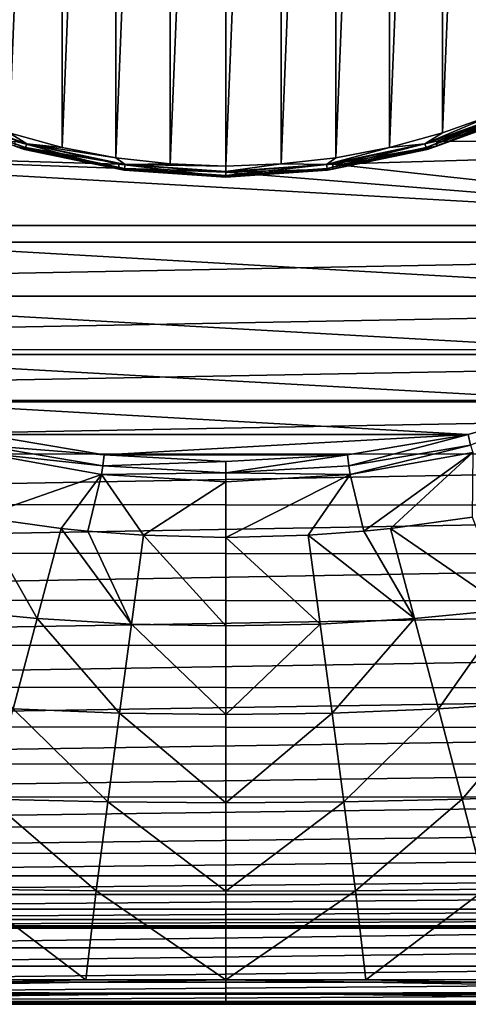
# Model space of a CAD drawing. Header units: metres. Extents: x -134 to 34, y -216 to -20.
# Tile 3 of 72: x -103 to -97, y -216 to -203. Entities that reach past the tile are written whole.
import ezdxf

# ---------------------------------------------------------------- set-up
doc = ezdxf.new("R2010")
doc.units = ezdxf.units.M
doc.layers.add('solid_ORA_A175_SW0003', color=7, linetype='CONTINUOUS')

msp = doc.modelspace()

# ---------------------------------------------------------------- linework, layer by layer
at = {"layer": 'solid_ORA_A175_SW0003'}
for points in [[(-118.5, -205.517151, 13.180001), (-81.5, -205.517151, 13.180001), (-81.5, -175.5159, 13.180001)], [(-118.5, -175.5159, 13.180001), (-118.5, -205.517151, 13.180001), (-81.5, -175.5159, 13.180001)], [(-101.444618, -204.409668, 0.096868), (-101.444618, -186.85759, -4.606199), (-100.728615, -186.775711, -4.628137)], [(-100.728615, -204.491547, 0.118805), (-101.444618, -204.409668, 0.096868), (-100.728615, -186.775711, -4.628137)], [(-100.728615, -204.491547, 0.118805), (-100, -186.747101, -4.635801), (-100, -204.520142, 0.126469)], [(-100.728615, -204.491547, 0.118805), (-100.728615, -186.775711, -4.628137), (-100, -186.747101, -4.635801)], [(-100, -186.747101, -4.635801), (-99.271385, -186.775711, -4.628137), (-100, -204.520142, 0.126469)], [(-99.271385, -186.775711, -4.628137), (-99.271385, -204.491547, 0.118805), (-100, -204.520142, 0.126469)], [(-99.271385, -186.775711, -4.628137), (-98.555382, -186.857574, -4.606199), (-99.271385, -204.491547, 0.118805)], [(-102.148125, -204.27449, 0.060647), (-102.148132, -186.992767, -4.569978), (-101.444618, -186.85759, -4.606199)], [(-101.444618, -204.409668, 0.096868), (-102.148125, -204.27449, 0.060647), (-101.444618, -186.85759, -4.606199)], [(-98.555382, -186.857574, -4.606199), (-98.555382, -204.409668, 0.096868), (-99.271385, -204.491547, 0.118805)], [(-98.555382, -186.857574, -4.606199), (-97.851875, -186.992767, -4.569978), (-98.555382, -204.409668, 0.096868)], [(-102.843506, -204.084518, 0.009743), (-102.843513, -187.182739, -4.519074), (-102.148132, -186.992767, -4.569978)], [(-102.148125, -204.27449, 0.060647), (-102.843506, -204.084518, 0.009743), (-102.148132, -186.992767, -4.569978)], [(-97.851875, -186.992767, -4.569978), (-97.851868, -204.27449, 0.060646), (-98.555382, -204.409668, 0.096868)], [(-97.851875, -186.992767, -4.569978), (-97.156494, -187.182739, -4.519074), (-97.851868, -204.27449, 0.060646)], [(-97.156494, -187.182739, -4.519074), (-97.156487, -204.084518, 0.009742), (-97.851868, -204.27449, 0.060646)], [(-97.156494, -187.182739, -4.519074), (-96.476128, -187.425156, -4.454117), (-97.156487, -204.084518, 0.009742)], [(-96.476128, -187.425156, -4.454117), (-96.47612, -203.842087, -0.055215), (-97.156487, -204.084518, 0.009742)], [(-97.23069, -204.193436, 0.504805), (-95.921494, -203.697693, 0.371967), (-90.17614, -204.244675, 0.518534)], [(-95.921501, -203.76239, 0.130486), (-95.921494, -203.697693, 0.371967), (-97.23069, -204.193436, 0.504805)], [(-103.898605, -203.847504, 0.074204), (-103.880592, -203.826218, 0.001235), (-102.631798, -204.276123, 0.121787)], [(-102.644012, -204.299484, 0.195315), (-102.770691, -204.258179, 0.263332), (-103.898605, -203.847504, 0.074204)], [(-102.644012, -204.299484, 0.195315), (-103.898605, -203.847504, 0.074204), (-102.631798, -204.276123, 0.121787)], [(-103.880592, -203.826218, 0.001235), (-103.853615, -203.780396, -0.055985), (-102.613503, -204.227173, 0.063729)], [(-102.631798, -204.276123, 0.121787), (-103.880592, -203.826218, 0.001235), (-102.613503, -204.227173, 0.063729)], [(-102.613503, -204.227173, 0.063729), (-103.853615, -203.780396, -0.055985), (-102.843506, -204.084518, 0.009743)], [(-96.146385, -203.780396, -0.055985), (-97.386497, -204.227173, 0.063729), (-96.47612, -203.842087, -0.055215)], [(-97.368202, -204.276123, 0.121787), (-97.386497, -204.227173, 0.063729), (-96.146385, -203.780396, -0.055985)], [(-97.386497, -204.227173, 0.063729), (-97.156487, -204.084518, 0.009742), (-96.47612, -203.842087, -0.055215)], [(-96.119408, -203.826218, 0.001235), (-97.368202, -204.276123, 0.121787), (-96.146385, -203.780396, -0.055985)], [(-97.355988, -204.299484, 0.195315), (-97.368202, -204.276123, 0.121787), (-96.119408, -203.826218, 0.001235)], [(-96.101395, -203.847504, 0.074204), (-97.355988, -204.299484, 0.195315), (-96.119408, -203.826218, 0.001235)], [(-96.101395, -203.847504, 0.074204), (-97.229309, -204.258179, 0.263332), (-97.355988, -204.299484, 0.195315)], [(-97.229309, -204.258179, 0.263332), (-95.921501, -203.76239, 0.130486), (-97.23069, -204.193436, 0.504805)], [(-96.101395, -203.847504, 0.074204), (-95.921501, -203.76239, 0.130486), (-97.229309, -204.258179, 0.263332)], [(-102.613503, -204.227173, 0.063729), (-102.843506, -204.084518, 0.009743), (-102.148125, -204.27449, 0.060647)], [(-97.386497, -204.227173, 0.063729), (-97.851868, -204.27449, 0.060646), (-97.156487, -204.084518, 0.009742)], [(-102.76931, -204.193436, 0.504805), (-101.40612, -204.494415, 0.58545), (-109.823631, -204.244904, 0.518596)], [(-91.278755, -205.298294, 0.800847), (-108.720879, -205.298615, 0.800933), (-109.823631, -204.244904, 0.518596)], [(-100, -204.596863, 0.6129), (-91.278755, -205.298294, 0.800847), (-109.823631, -204.244904, 0.518596)], [(-101.40612, -204.494415, 0.58545), (-100, -204.596863, 0.6129), (-109.823631, -204.244904, 0.518596)], [(-102.770691, -204.258179, 0.263332), (-101.400993, -204.56015, 0.344245), (-102.76931, -204.193436, 0.504805)], [(-101.400993, -204.56015, 0.344245), (-101.40612, -204.494415, 0.58545), (-102.76931, -204.193436, 0.504805)], [(-102.631798, -204.276123, 0.121787), (-102.613503, -204.227173, 0.063729), (-101.32019, -204.498932, 0.136546)], [(-102.613503, -204.227173, 0.063729), (-102.148125, -204.27449, 0.060647), (-101.444618, -204.409668, 0.096868)], [(-101.32019, -204.498932, 0.136546), (-102.613503, -204.227173, 0.063729), (-101.444618, -204.409668, 0.096868)], [(-97.386497, -204.227173, 0.063729), (-98.67981, -204.498932, 0.136546), (-97.851868, -204.27449, 0.060646)], [(-98.67057, -204.549774, 0.195113), (-98.67981, -204.498932, 0.136546), (-97.386497, -204.227173, 0.063729)], [(-97.368202, -204.276123, 0.121787), (-98.67057, -204.549774, 0.195113), (-97.386497, -204.227173, 0.063729)], [(-98.59388, -204.494415, 0.58545), (-97.23069, -204.193436, 0.504805), (-90.17614, -204.244675, 0.518534)], [(-97.229309, -204.258179, 0.263332), (-97.23069, -204.193436, 0.504805), (-98.59388, -204.494415, 0.58545)], [(-98.59388, -204.494415, 0.58545), (-90.17614, -204.244675, 0.518534), (-91.278755, -205.298294, 0.800847)], [(-102.644012, -204.299484, 0.195315), (-101.400993, -204.56015, 0.344245), (-102.770691, -204.258179, 0.263332)], [(-102.644012, -204.299484, 0.195315), (-102.631798, -204.276123, 0.121787), (-101.32943, -204.549774, 0.195113)], [(-101.335602, -204.574417, 0.268982), (-101.400993, -204.56015, 0.344245), (-102.644012, -204.299484, 0.195315)], [(-101.335602, -204.574417, 0.268982), (-102.644012, -204.299484, 0.195315), (-101.32943, -204.549774, 0.195113)], [(-101.32943, -204.549774, 0.195113), (-102.631798, -204.276123, 0.121787), (-101.32019, -204.498932, 0.136546)], [(-98.67981, -204.498932, 0.136546), (-98.555382, -204.409668, 0.096868), (-97.851868, -204.27449, 0.060646)], [(-98.664398, -204.574417, 0.268982), (-98.67057, -204.549774, 0.195113), (-97.368202, -204.276123, 0.121787)], [(-97.355988, -204.299484, 0.195315), (-98.664398, -204.574417, 0.268982), (-97.368202, -204.276123, 0.121787)], [(-97.355988, -204.299484, 0.195315), (-98.599007, -204.56015, 0.344245), (-98.664398, -204.574417, 0.268982)], [(-98.599007, -204.56015, 0.344245), (-97.229309, -204.258179, 0.263332), (-98.59388, -204.494415, 0.58545)], [(-97.355988, -204.299484, 0.195315), (-97.229309, -204.258179, 0.263332), (-98.599007, -204.56015, 0.344245)], [(-101.32019, -204.498932, 0.136546), (-101.444618, -204.409668, 0.096868), (-100.728615, -204.491547, 0.118805)], [(-100, -204.66156, 0.371418), (-100, -204.596863, 0.6129), (-101.40612, -204.494415, 0.58545)], [(-101.400993, -204.56015, 0.344245), (-100, -204.66156, 0.371418), (-101.40612, -204.494415, 0.58545)], [(-101.32943, -204.549774, 0.195113), (-101.32019, -204.498932, 0.136546), (-100, -204.590134, 0.160984)], [(-101.32019, -204.498932, 0.136546), (-100.728615, -204.491547, 0.118805), (-100, -204.520142, 0.126469)], [(-101.32019, -204.498932, 0.136546), (-100, -204.520142, 0.126469), (-100, -204.590134, 0.160984)], [(-100, -204.590134, 0.160984), (-100, -204.520142, 0.126469), (-99.271385, -204.491547, 0.118805)], [(-98.67981, -204.498932, 0.136546), (-100, -204.590134, 0.160984), (-99.271385, -204.491547, 0.118805)], [(-98.59388, -204.494415, 0.58545), (-91.278755, -205.298294, 0.800847), (-100, -204.596863, 0.6129)], [(-98.599007, -204.56015, 0.344245), (-98.59388, -204.494415, 0.58545), (-100, -204.596863, 0.6129)], [(-100, -204.641617, 0.219723), (-100, -204.590134, 0.160984), (-98.67981, -204.498932, 0.136546)], [(-98.67057, -204.549774, 0.195113), (-100, -204.641617, 0.219723), (-98.67981, -204.498932, 0.136546)], [(-98.67981, -204.498932, 0.136546), (-99.271385, -204.491547, 0.118805), (-98.555382, -204.409668, 0.096868)], [(-100, -204.666687, 0.293705), (-100, -204.66156, 0.371418), (-101.400993, -204.56015, 0.344245)], [(-101.335602, -204.574417, 0.268982), (-100, -204.666687, 0.293705), (-101.400993, -204.56015, 0.344245)], [(-101.335602, -204.574417, 0.268982), (-101.32943, -204.549774, 0.195113), (-100, -204.641617, 0.219723)], [(-101.335602, -204.574417, 0.268982), (-100, -204.641617, 0.219723), (-100, -204.666687, 0.293705)], [(-101.32943, -204.549774, 0.195113), (-100, -204.590134, 0.160984), (-100, -204.641617, 0.219723)], [(-100, -204.666687, 0.293705), (-100, -204.641617, 0.219723), (-98.67057, -204.549774, 0.195113)], [(-98.664398, -204.574417, 0.268982), (-100, -204.666687, 0.293705), (-98.67057, -204.549774, 0.195113)], [(-100, -204.66156, 0.371418), (-98.599007, -204.56015, 0.344245), (-100, -204.596863, 0.6129)], [(-98.664398, -204.574417, 0.268982), (-98.599007, -204.56015, 0.344245), (-100, -204.66156, 0.371418)], [(-98.664398, -204.574417, 0.268982), (-100, -204.66156, 0.371418), (-100, -204.666687, 0.293705)], [(-91.278755, -205.298294, 0.800847), (-92.520927, -206.225204, 1.049214), (-108.720879, -205.298615, 0.800933)], [(-92.520927, -206.225204, 1.049214), (-107.478638, -206.225479, 1.049286), (-108.720879, -205.298615, 0.800933)], [(-118.5, -205.517151, 13.180001), (-118.471428, -206.226486, 13.180001), (-81.5, -205.517151, 13.180001)], [(-118.471428, -206.226486, 13.180001), (-81.5289, -206.228821, 13.180001), (-81.5, -205.517151, 13.180001)], [(-118.471428, -206.226486, 13.180001), (-118.388908, -206.924622, 13.180001), (-81.5289, -206.228821, 13.180001)], [(-118.388908, -206.924622, 13.180001), (-81.611862, -206.928818, 13.180001), (-81.5289, -206.228821, 13.180001)], [(-92.520927, -206.225204, 1.049214), (-93.857208, -206.990753, 1.254342), (-107.478638, -206.225479, 1.049286)], [(-93.857208, -206.990753, 1.254342), (-106.142487, -206.990921, 1.254386), (-107.478638, -206.225479, 1.049286)], [(-118.388908, -206.924622, 13.180001), (-118.252411, -207.611694, 13.180001), (-81.611862, -206.928818, 13.180001)], [(-118.252411, -207.611694, 13.180001), (-81.748924, -207.617294, 13.180001), (-81.611862, -206.928818, 13.180001)], [(-93.857208, -206.990753, 1.254342), (-95.289307, -207.596252, 1.416584), (-106.142487, -206.990921, 1.254386)], [(-95.289307, -207.596252, 1.416584), (-104.710693, -207.596252, 1.416584), (-106.142487, -206.990921, 1.254386)], [(-96.816666, -208.03894, 1.535203), (-103.184052, -208.038773, 1.535159), (-104.710693, -207.596252, 1.416584)], [(-95.289307, -207.596252, 1.416584), (-96.816666, -208.03894, 1.535203), (-104.710693, -207.596252, 1.416584)], [(-96.787689, -208.1819, 1.5998), (-96.816666, -208.03894, 1.535203), (-95.289307, -207.596252, 1.416584)], [(-118.252411, -207.611694, 13.180001), (-118.06031, -208.292587, 13.180001), (-81.748924, -207.617294, 13.180001)], [(-118.06031, -208.292587, 13.180001), (-81.941727, -208.299057, 13.180001), (-81.748924, -207.617294, 13.180001)], [(-103.212196, -208.181931, 1.599806), (-103.184052, -208.038773, 1.535159), (-101.599174, -208.308517, 1.607434)], [(-96.816666, -208.03894, 1.535203), (-101.599174, -208.308517, 1.607434), (-103.184052, -208.038773, 1.535159)], [(-96.816666, -208.03894, 1.535203), (-98.401878, -208.308624, 1.607466), (-101.599174, -208.308517, 1.607434)], [(-98.383102, -208.452927, 1.672421), (-98.401878, -208.308624, 1.607466), (-96.816666, -208.03894, 1.535203)], [(-96.787689, -208.1819, 1.5998), (-98.383102, -208.452927, 1.672421), (-96.816666, -208.03894, 1.535203)], [(-101.616753, -208.452942, 1.672425), (-103.242485, -208.278793, 1.686239), (-103.212196, -208.181931, 1.599806)], [(-101.616753, -208.452942, 1.672425), (-103.212196, -208.181931, 1.599806), (-101.599174, -208.308517, 1.607434)], [(-96.787689, -208.1819, 1.5998), (-98.368484, -208.564331, 1.773294), (-98.383102, -208.452927, 1.672421)], [(-96.787689, -208.1819, 1.5998), (-96.757668, -208.278824, 1.68625), (-98.368484, -208.564331, 1.773294)], [(-118.06031, -208.292587, 13.180001), (-117.815147, -208.959595, 13.180001), (-81.941727, -208.299057, 13.180001)], [(-117.815147, -208.959595, 13.180001), (-82.187691, -208.966507, 13.180001), (-81.941727, -208.299057, 13.180001)], [(-103.242485, -208.278793, 1.686239), (-101.631538, -208.564331, 1.773294), (-103.23494, -209.125641, 2.643931)], [(-101.616753, -208.452942, 1.672425), (-101.631538, -208.564331, 1.773294), (-103.242485, -208.278793, 1.686239)], [(-101.616753, -208.452942, 1.672425), (-101.599174, -208.308517, 1.607434), (-100, -208.397064, 1.631161)], [(-98.401878, -208.308624, 1.607466), (-100, -208.397064, 1.631161), (-101.599174, -208.308517, 1.607434)], [(-99.999985, -208.54245, 1.696407), (-100, -208.397064, 1.631161), (-98.401878, -208.308624, 1.607466)], [(-98.383102, -208.452927, 1.672421), (-99.999985, -208.54245, 1.696407), (-98.401878, -208.308624, 1.607466)], [(-98.186974, -209.30899, 2.698419), (-98.368484, -208.564331, 1.773294), (-96.757668, -208.278824, 1.68625)], [(-97.836296, -209.273499, 2.687569), (-98.186974, -209.30899, 2.698419), (-96.757668, -208.278824, 1.68625)], [(-96.76506, -209.125641, 2.643931), (-97.836296, -209.273499, 2.687569), (-96.757668, -208.278824, 1.68625)], [(-99.999985, -208.54245, 1.696407), (-101.631538, -208.564331, 1.773294), (-101.616753, -208.452942, 1.672425)], [(-99.999985, -208.54245, 1.696407), (-101.616753, -208.452942, 1.672425), (-100, -208.397064, 1.631161)], [(-98.383102, -208.452927, 1.672421), (-98.368484, -208.564331, 1.773294), (-99.999985, -208.54245, 1.696407)], [(-101.631538, -208.564331, 1.773294), (-102.163704, -209.273499, 2.687569), (-103.23494, -209.125641, 2.643931)], [(-101.631538, -208.564331, 1.773294), (-101.813026, -209.30899, 2.698419), (-102.163704, -209.273499, 2.687569)], [(-101.631538, -208.564331, 1.773294), (-101.082802, -209.362671, 2.715979), (-101.813026, -209.30899, 2.698419)], [(-99.999985, -208.54245, 1.696407), (-100, -208.659927, 1.804082), (-101.631538, -208.564331, 1.773294)], [(-101.631538, -208.564331, 1.773294), (-100, -208.659927, 1.804082), (-101.082802, -209.362671, 2.715979)], [(-99.999985, -208.54245, 1.696407), (-98.368484, -208.564331, 1.773294), (-100, -208.659927, 1.804082)], [(-98.368484, -208.564331, 1.773294), (-100, -209.392303, 2.730702), (-100, -208.659927, 1.804082)], [(-98.917198, -209.362671, 2.715979), (-100, -209.392303, 2.730702), (-98.368484, -208.564331, 1.773294)], [(-98.186974, -209.30899, 2.698419), (-98.917198, -209.362671, 2.715979), (-98.368484, -208.564331, 1.773294)], [(-100, -208.659927, 1.804082), (-100, -209.392303, 2.730702), (-101.082802, -209.362671, 2.715979)], [(-117.815147, -208.959595, 13.180001), (-117.521187, -209.599426, 13.180001), (-82.187691, -208.966507, 13.180001)], [(-117.521187, -209.599426, 13.180001), (-82.482452, -209.606628, 13.180001), (-82.187691, -208.966507, 13.180001)], [(-102.478821, -210.456909, 4.153585), (-103.71003, -210.337234, 4.114558), (-103.23494, -209.125641, 2.643931)], [(-102.478821, -210.456909, 4.153585), (-103.23494, -209.125641, 2.643931), (-102.163704, -209.273499, 2.687569)], [(-96.28997, -210.337234, 4.114558), (-97.836296, -209.273499, 2.687569), (-96.76506, -209.125641, 2.643931)], [(-101.239464, -210.528915, 4.180653), (-102.478821, -210.456909, 4.153585), (-102.163704, -209.273499, 2.687569)], [(-101.239464, -210.528915, 4.180653), (-102.163704, -209.273499, 2.687569), (-101.813026, -209.30899, 2.698419)], [(-97.521179, -210.456909, 4.153585), (-98.186974, -209.30899, 2.698419), (-97.836296, -209.273499, 2.687569)], [(-96.28997, -210.337234, 4.114558), (-97.521179, -210.456909, 4.153585), (-97.836296, -209.273499, 2.687569)], [(-101.239464, -210.528915, 4.180653), (-101.813026, -209.30899, 2.698419), (-101.082802, -209.362671, 2.715979)], [(-100, -210.552628, 4.198782), (-101.239464, -210.528915, 4.180653), (-101.082802, -209.362671, 2.715979)], [(-100, -210.552628, 4.198782), (-101.082802, -209.362671, 2.715979), (-100, -209.392303, 2.730702)], [(-98.760536, -210.528915, 4.180653), (-100, -209.392303, 2.730702), (-98.917198, -209.362671, 2.715979)], [(-98.760536, -210.528915, 4.180653), (-100, -210.552628, 4.198782), (-100, -209.392303, 2.730702)], [(-97.521179, -210.456909, 4.153585), (-98.917198, -209.362671, 2.715979), (-98.186974, -209.30899, 2.698419)], [(-97.521179, -210.456909, 4.153585), (-98.760536, -210.528915, 4.180653), (-98.917198, -209.362671, 2.715979)], [(-117.521187, -209.599426, 13.180001), (-117.176414, -210.215347, 13.180001), (-82.482452, -209.606628, 13.180001)], [(-117.176414, -210.215347, 13.180001), (-82.828049, -210.222656, 13.180001), (-82.482452, -209.606628, 13.180001)], [(-117.176414, -210.215347, 13.180001), (-116.784103, -210.803421, 13.180001), (-82.828049, -210.222656, 13.180001)], [(-116.784103, -210.803421, 13.180001), (-83.221153, -210.810638, 13.180001), (-82.828049, -210.222656, 13.180001)], [(-102.478821, -210.456909, 4.153585), (-102.792366, -211.640244, 5.62524), (-103.71003, -210.337234, 4.114558)], [(-96.28997, -210.337234, 4.114558), (-97.207634, -211.640244, 5.625239), (-97.521179, -210.456909, 4.153585)], [(-96.28997, -210.337234, 4.114558), (-95.817688, -211.548798, 5.592851), (-97.207634, -211.640244, 5.625239)], [(-101.396027, -211.695114, 5.648696), (-102.792366, -211.640244, 5.62524), (-102.478821, -210.456909, 4.153585)], [(-101.239464, -210.528915, 4.180653), (-101.396027, -211.695114, 5.648696), (-102.478821, -210.456909, 4.153585)], [(-100, -211.712967, 5.666862), (-101.396027, -211.695114, 5.648696), (-101.239464, -210.528915, 4.180653)], [(-100, -210.552628, 4.198782), (-100, -211.712967, 5.666862), (-101.239464, -210.528915, 4.180653)], [(-98.760536, -210.528915, 4.180653), (-100, -211.712967, 5.666862), (-100, -210.552628, 4.198782)], [(-98.760536, -210.528915, 4.180653), (-98.603973, -211.695114, 5.648696), (-100, -211.712967, 5.666862)], [(-97.521179, -210.456909, 4.153585), (-98.603973, -211.695114, 5.648696), (-98.760536, -210.528915, 4.180653)], [(-97.521179, -210.456909, 4.153585), (-97.207634, -211.640244, 5.625239), (-98.603973, -211.695114, 5.648696)], [(-116.784103, -210.803421, 13.180001), (-116.34877, -211.356003, 13.180001), (-83.221153, -210.810638, 13.180001)], [(-116.34877, -211.356003, 13.180001), (-83.657158, -211.362976, 13.180001), (-83.221153, -210.810638, 13.180001)], [(-116.34877, -211.356003, 13.180001), (-115.866722, -211.877365, 13.180001), (-83.657158, -211.362976, 13.180001)], [(-115.866722, -211.877365, 13.180001), (-84.139793, -211.883881, 13.180001), (-83.657158, -211.362976, 13.180001)], [(-95.817688, -211.548798, 5.592851), (-96.897255, -212.823593, 7.102105), (-97.207634, -211.640244, 5.625239)], [(-95.817688, -211.548798, 5.592851), (-95.349693, -212.760345, 7.078213), (-96.897255, -212.823593, 7.102105)], [(-101.550697, -212.861298, 7.119865), (-103.102745, -212.823593, 7.102106), (-102.792366, -211.640244, 5.62524)], [(-101.396027, -211.695114, 5.648696), (-101.550697, -212.861298, 7.119865), (-102.792366, -211.640244, 5.62524)], [(-100, -212.873306, 7.134942), (-101.550697, -212.861298, 7.119865), (-101.396027, -211.695114, 5.648696)], [(-100, -211.712967, 5.666862), (-100, -212.873306, 7.134942), (-101.396027, -211.695114, 5.648696)], [(-98.603973, -211.695114, 5.648696), (-100, -212.873306, 7.134942), (-100, -211.712967, 5.666862)], [(-98.603973, -211.695114, 5.648696), (-98.449303, -212.861298, 7.119864), (-100, -212.873306, 7.134942)], [(-97.207634, -211.640244, 5.625239), (-98.449303, -212.861298, 7.119864), (-98.603973, -211.695114, 5.648696)], [(-97.207634, -211.640244, 5.625239), (-96.897255, -212.823593, 7.102105), (-98.449303, -212.861298, 7.119864)], [(-115.866722, -211.877365, 13.180001), (-115.345818, -212.360001, 13.180001), (-84.139793, -211.883881, 13.180001)], [(-115.345818, -212.360001, 13.180001), (-84.661148, -212.365936, 13.180001), (-84.139793, -211.883881, 13.180001)], [(-115.345818, -212.360001, 13.180001), (-114.793488, -212.796005, 13.180001), (-84.661148, -212.365936, 13.180001)], [(-114.793488, -212.796005, 13.180001), (-85.21373, -212.801254, 13.180001), (-84.661148, -212.365936, 13.180001)], [(-95.349693, -212.760345, 7.078213), (-96.590797, -214.006927, 8.583613), (-96.897255, -212.823593, 7.102105)], [(-114.793488, -212.796005, 13.180001), (-114.205498, -213.189117, 13.180001), (-85.21373, -212.801254, 13.180001)], [(-114.205498, -213.189117, 13.180001), (-85.801804, -213.193573, 13.180001), (-85.21373, -212.801254, 13.180001)], [(-101.703011, -214.027481, 8.593818), (-103.409203, -214.006927, 8.583615), (-103.102745, -212.823593, 7.102106)], [(-101.550697, -212.861298, 7.119865), (-101.703011, -214.027481, 8.593818), (-103.102745, -212.823593, 7.102106)], [(-100, -214.03363, 8.603021), (-101.703011, -214.027481, 8.593818), (-101.550697, -212.861298, 7.119865)], [(-100, -212.873306, 7.134942), (-100, -214.03363, 8.603021), (-101.550697, -212.861298, 7.119865)], [(-98.449303, -212.861298, 7.119864), (-100, -214.03363, 8.603021), (-100, -212.873306, 7.134942)], [(-98.449303, -212.861298, 7.119864), (-98.296989, -214.027481, 8.593817), (-100, -214.03363, 8.603021)], [(-96.897255, -212.823593, 7.102105), (-98.296989, -214.027481, 8.593817), (-98.449303, -212.861298, 7.119864)], [(-96.897255, -212.823593, 7.102105), (-96.590797, -214.006927, 8.583613), (-98.296989, -214.027481, 8.593817)], [(-114.205498, -213.189117, 13.180001), (-113.58947, -213.534714, 13.180001), (-85.801804, -213.193573, 13.180001)], [(-113.58947, -213.534714, 13.180001), (-86.417725, -213.538345, 13.180001), (-85.801804, -213.193573, 13.180001)], [(-113.58947, -213.534714, 13.180001), (-112.949356, -213.829468, 13.180001), (-86.417725, -213.538345, 13.180001)], [(-112.949356, -213.829468, 13.180001), (-87.057556, -213.832306, 13.180001), (-86.417725, -213.538345, 13.180001)], [(-112.949356, -213.829468, 13.180001), (-112.281906, -214.075424, 13.180001), (-87.057556, -213.832306, 13.180001)], [(-112.281906, -214.075424, 13.180001), (-87.724564, -214.077469, 13.180001), (-87.057556, -213.832306, 13.180001)], [(-101.838638, -215.194336, 10.070959), (-103.701851, -215.190765, 10.069664), (-103.409203, -214.006927, 8.583615)], [(-101.703011, -214.027481, 8.593818), (-101.838638, -215.194336, 10.070959), (-103.409203, -214.006927, 8.583615)], [(-100, -215.19397, 10.071101), (-101.838638, -215.194336, 10.070959), (-101.703011, -214.027481, 8.593818)], [(-100, -214.03363, 8.603021), (-100, -215.19397, 10.071101), (-101.703011, -214.027481, 8.593818)], [(-98.296989, -214.027481, 8.593817), (-100, -215.19397, 10.071101), (-100, -214.03363, 8.603021)], [(-98.296989, -214.027481, 8.593817), (-98.160721, -215.194336, 10.070957), (-100, -215.19397, 10.071101)], [(-96.590797, -214.006927, 8.583613), (-98.160721, -215.194336, 10.070957), (-98.296989, -214.027481, 8.593817)], [(-96.590797, -214.006927, 8.583613), (-96.297882, -215.190765, 10.069664), (-98.160721, -215.194336, 10.070957)], [(-112.281906, -214.075424, 13.180001), (-111.600143, -214.268234, 13.180001), (-87.724564, -214.077469, 13.180001)], [(-111.600143, -214.268234, 13.180001), (-88.405472, -214.269562, 13.180001), (-87.724564, -214.077469, 13.180001)], [(-111.600143, -214.268234, 13.180001), (-110.911667, -214.405304, 13.180001), (-88.405472, -214.269562, 13.180001)], [(-110.911667, -214.405304, 13.180001), (-89.092537, -214.406067, 13.180001), (-88.405472, -214.269562, 13.180001)], [(-110.911667, -214.405304, 13.180001), (-110.211662, -214.488251, 13.180001), (-89.092537, -214.406067, 13.180001)], [(-110.211662, -214.488251, 13.180001), (-89.790672, -214.488586, 13.180001), (-89.092537, -214.406067, 13.180001)], [(-110.211662, -214.488251, 13.180001), (-109.5, -214.517151, 13.180001), (-89.790672, -214.488586, 13.180001)], [(-109.5, -214.517151, 13.180001), (-90.5, -214.517151, 13.180001), (-89.790672, -214.488586, 13.180001)], [(-109.5, -214.77597, 13.145926), (-90.5, -214.517151, 13.180001), (-109.5, -214.517151, 13.180001)], [(-90.5, -214.77597, 13.145926), (-90.5, -214.517151, 13.180001), (-109.5, -214.77597, 13.145926)], [(-90.5, -214.77597, 13.145926), (-109.5, -214.77597, 13.145926), (-109.5, -215.01738, 13.045896)], [(-90.5, -215.01738, 13.045896), (-90.5, -214.77597, 13.145926), (-109.5, -215.01738, 13.045896)], [(-90.5, -215.01738, 13.045896), (-109.5, -215.01738, 13.045896), (-109.5, -215.22464, 12.886737)], [(-90.5, -215.22464, 12.886737), (-90.5, -215.01738, 13.045896), (-109.5, -215.22464, 12.886737)], [(-90.5, -215.22464, 12.886737), (-109.5, -215.22464, 12.886737), (-109.5, -215.383575, 12.67932)], [(-90.5, -215.383575, 12.67932), (-90.5, -215.22464, 12.886737), (-109.5, -215.383575, 12.67932)], [(-109.287819, -215.354889, 10.350925), (-103.701851, -215.190765, 10.069664), (-101.838638, -215.194336, 10.070959)], [(-109.287819, -215.354889, 10.350925), (-101.838638, -215.194336, 10.070959), (-100, -215.19397, 10.071101)], [(-100.000038, -215.370499, 10.354324), (-109.287819, -215.354889, 10.350925), (-100, -215.19397, 10.071101)], [(-90.712181, -215.354889, 10.350925), (-100.000038, -215.370499, 10.354324), (-100, -215.19397, 10.071101)], [(-90.712181, -215.354889, 10.350925), (-100, -215.19397, 10.071101), (-98.160721, -215.194336, 10.070957)], [(-90.712181, -215.354889, 10.350925), (-98.160721, -215.194336, 10.070957), (-96.297882, -215.190765, 10.069664)], [(-100.000038, -215.370499, 10.354324), (-109.285797, -215.476028, 10.680639), (-109.287819, -215.354889, 10.350925)], [(-90.712181, -215.354889, 10.350925), (-90.714203, -215.476028, 10.680639), (-100.000038, -215.370499, 10.354324)], [(-90.5, -215.383575, 12.67932), (-109.5, -215.383575, 12.67932), (-109.5, -215.483353, 12.437808)], [(-90.5, -215.483353, 12.437808), (-90.5, -215.383575, 12.67932), (-109.5, -215.483353, 12.437808)], [(-90.5, -215.483353, 12.437808), (-109.5, -215.517151, 12.180001), (-90.5, -215.517151, 12.180001)], [(-90.5, -215.483353, 12.437808), (-109.5, -215.483353, 12.437808), (-109.5, -215.517151, 12.180001)], [(-100.000038, -215.370499, 10.354324), (-100.000038, -215.480026, 10.669565), (-109.285797, -215.476028, 10.680639)], [(-109.285797, -215.476028, 10.680639), (-100, -215.517151, 11.001223), (-104.605591, -215.517151, 11.006527)], [(-100.000038, -215.480026, 10.669565), (-100, -215.517151, 11.001223), (-109.285797, -215.476028, 10.680639)], [(-90.714203, -215.476028, 10.680639), (-100.000038, -215.480026, 10.669565), (-100.000038, -215.370499, 10.354324)], [(-90.714203, -215.476028, 10.680639), (-90.716347, -215.517151, 11.029484), (-100.000038, -215.480026, 10.669565)], [(-100.000038, -215.480026, 10.669565), (-90.716347, -215.517151, 11.029484), (-95.394432, -215.517151, 11.006527)], [(-100.000038, -215.480026, 10.669565), (-95.394432, -215.517151, 11.006527), (-100, -215.517151, 11.001223)], [(-95.394432, -215.517151, 11.006527), (-90.716347, -215.517151, 11.029484), (-109.5, -215.517151, 12.180001)], [(-90.608627, -215.517151, 11.03093), (-109.5, -215.517151, 12.180001), (-90.716347, -215.517151, 11.029484)], [(-100, -215.517151, 11.001223), (-95.394432, -215.517151, 11.006527), (-109.5, -215.517151, 12.180001)], [(-104.605591, -215.517151, 11.006527), (-100, -215.517151, 11.001223), (-109.5, -215.517151, 12.180001)], [(-90.5, -215.517151, 11.033948), (-90.5, -215.517151, 12.180001), (-109.5, -215.517151, 12.180001)], [(-90.608627, -215.517151, 11.03093), (-90.5, -215.517151, 11.033948), (-109.5, -215.517151, 12.180001)]]:
    msp.add_3dface(points, dxfattribs=at)

doc.saveas('drawing.dxf')
